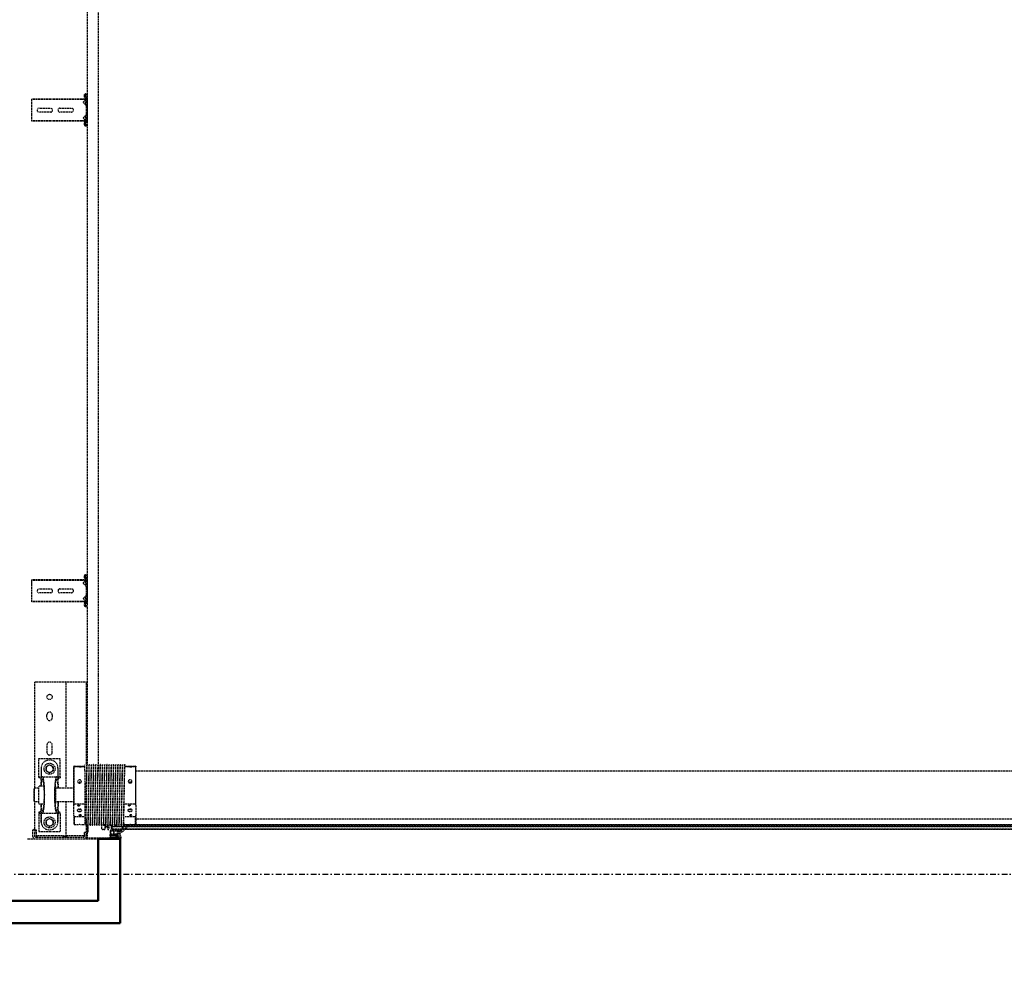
# Model space of a CAD drawing. Header units: centimetres. Extents: x 42630 to 130002, y 15 to 29179.
# Tile 47 of 138: x 50600 to 50822, y 4498 to 4713. Entities that reach past the tile are written whole.
import ezdxf

# ---------------------------------------------------------------- set-up
doc = ezdxf.new("R2010")
doc.units = ezdxf.units.CM
doc.header["$LTSCALE"] = 0.01
doc.linetypes.add('DASHDOT2', pattern=[12.7, 6.35, -3.175, 0, -3.175])
doc.linetypes.add('DASHED2', pattern=[9.525, 6.35, -3.175])
doc.layers.get('0').update_dxf_attribs({"color": 253})
for name, color, linetype in [('A-Grid', 253, 'DASHDOT2'), ('CKDRZWI_', 253, 'Continuous'), ('OPIS_K_WYK', 253, 'Continuous')]:
    doc.layers.add(name, color=color, linetype=linetype)
doc.layers.add('CKSCIANY_PRZEKR', color=253, linetype='Continuous', lineweight=50)
doc.styles.get("Standard").update_dxf_attribs({"font": 'ic-simplex.shx', "width": 0.8})
doc.dimstyles.new('CADKON cm', dxfattribs={"dimscale": 10, "dimtxt": 2.5, "dimasz": 2.5, "dimexe": 1.8, "dimexo": 5, "dimgap": 0.6, "dimtad": 1, "dimrnd": 0.1, "dimtxsty": 'Standard', "dimblk1": 'OBLIQUE', "dimblk2": 'OBLIQUE', "dimsah": 1, "dimcen": 2.5, "dimadec": 1, "dimazin": 2, "dimtfac": 1, "dimtix": 1, "dimtmove": 2, "dimatfit": 3, "dimldrblk": 'OPEN30', "dimfxl": 5, "dimfxlon": 1, "dimtfill": 1, "dimtolj": 1, "dimarcsym": 0})

# ---------------------------------------------------------------- blocks, each defined once
blk = doc.blocks.new('A$7E8814A102C37C')
at = {"layer": 'A-Grid', "ltscale": 20}
blk.add_line((-237.5, -1667), (3157.5, -1667), dxfattribs=at)
blk = doc.blocks.new('A$7E8814B27261F1')
at = {"color": 7, "linetype": 'DASHED2', "ltscale": 10}
for p, q in [((200, 4585), (200, 4567)), ((735.3, 4575), (734.2, 4575)), ((734.2, 4463.5), (734.2, 4575)), ((735.3, 4463.5), (735.3, 4575)), ((740.4, 4575), (735.3, 4575)), ((742.2, 4575), (740.4, 4575)), ((747.8, 4575), (742.2, 4575)), ((749.7, 4575), (747.8, 4575)), ((768.6, 4575), (749.7, 4575)), ((770.5, 4575), (768.6, 4575)), ((776.1, 4575), (770.5, 4575)), ((777.8, 4575), (776.1, 4575)), ((782.9, 4575), (777.8, 4575)), ((784.1, 4575), (782.9, 4575)), ((782.9, 4463.5), (782.9, 4575)), ((784.1, 4463.5), (784.1, 4575)), ((1819.4, 4575), (1818.3, 4575)), ((1818.3, 4463.5), (1818.3, 4575)), ((1819.4, 4463.5), (1819.4, 4575)), ((1824.5, 4575), (1819.4, 4575)), ((1826.2, 4575), (1824.5, 4575)), ((1831.8, 4575), (1826.2, 4575)), ((1833.7, 4575), (1831.8, 4575)), ((1852.7, 4575), (1833.7, 4575)), ((1854.6, 4575), (1852.7, 4575)), ((1860.2, 4575), (1854.6, 4575)), ((1861.9, 4575), (1860.2, 4575)), ((1867, 4575), (1861.9, 4575)), ((1868.2, 4575), (1867, 4575)), ((1867, 4463.5), (1867, 4575)), ((1868.2, 4463.5), (1868.2, 4575)), ((200, 4567), (200, 4457)), ((204, 4567), (204, 4457)), ((204, 4567), (205, 4566.5)), ((204, 4563), (207, 4563)), ((207, 4563), (204, 4563)), ((205, 4572), (215, 4572)), ((205, 4568), (215, 4568)), ((220, 4564.6), (205, 4564.6)), ((207, 4564.6), (207, 4563)), ((207, 4503), (207, 4563)), ((215, 4572), (220, 4572)), ((220, 4568), (215, 4568)), ((216.5, 4558.5), (216.5, 4510.5)), ((257.9, 4558.5), (216.5, 4558.5)), ((220, 4572), (220, 4568)), ((223, 4568), (220, 4571)), ((220, 4568), (220, 4564.6)), ((220, 4568), (223, 4568)), ((221.7, 4568), (284, 4568)), ((237.5, 4553.5), (257.9, 4553.5)), ((257.9, 4553.5), (238.5, 4553.5)), ((257.9, 4558.5), (257.9, 4553.5)), ((260.5, 4558.5), (257.9, 4558.5)), ((257.9, 4553.5), (257.9, 4550.4)), ((260.5, 4553.5), (257.9, 4553.5)), ((257.9, 4550.4), (257.9, 4518.6)), ((260.5, 4553.5), (260.5, 4558.5)), ((260.5, 4553.6), (268, 4553.6)), ((279, 4558.5), (319, 4558.5)), ((279, 4558.5), (279, 4546.8)), ((285.5, 4570), (284, 4568.5)), ((284, 4568.5), (314, 4568.5)), ((284, 4568.5), (284, 4558.5)), ((312.5, 4570), (285.5, 4570)), ((314, 4568.5), (312.5, 4570)), ((314, 4558.5), (314, 4568.5)), ((314, 4568), (554, 4568)), ((319, 4546.8), (319, 4558.5)), ((330, 4553.6), (337.5, 4553.6)), ((337.5, 4553.5), (337.5, 4558.5)), ((337.5, 4558.5), (340.1, 4558.5)), ((340.1, 4553.5), (337.5, 4553.5)), ((340.1, 4558.5), (381.5, 4558.5)), ((340.1, 4558.5), (340.1, 4553.5)), ((340.1, 4550.4), (340.1, 4553.5)), ((360.5, 4553.5), (340.1, 4553.5)), ((359.5, 4553.5), (340.1, 4553.5)), ((340.1, 4550.4), (340.1, 4518.6)), ((381.5, 4558.5), (381.5, 4510.5)), ((554, 4568), (554, 4563)), ((554, 4563), (554, 4503)), ((754.6, 4532), (754.6, 4558)), ((763.6, 4558), (763.6, 4532)), ((1838.7, 4532), (1838.7, 4558)), ((1847.7, 4558), (1847.7, 4532)), ((220.5, 4535.5), (220.5, 4533.5)), ((227.8, 4534.5), (230.1, 4538.5)), ((230.1, 4530.5), (227.8, 4534.5)), ((230.1, 4538.5), (232.4, 4542.5)), ((232.4, 4526.5), (230.1, 4530.5)), ((232.4, 4542.5), (237, 4542.5)), ((237, 4542.5), (241.6, 4542.5)), ((241.6, 4542.5), (243.9, 4538.5)), ((243.9, 4530.5), (241.6, 4526.5)), ((243.9, 4538.5), (246.2, 4534.5)), ((246.2, 4534.5), (243.9, 4530.5)), ((348.8, 4534.5), (351.1, 4538.5)), ((351.1, 4530.5), (348.8, 4534.5)), ((351.1, 4538.5), (353.4, 4542.5)), ((353.4, 4526.5), (351.1, 4530.5)), ((353.4, 4542.5), (358, 4542.5)), ((358, 4542.5), (362.6, 4542.5)), ((362.6, 4542.5), (364.9, 4538.5)), ((364.9, 4530.5), (362.6, 4526.5)), ((364.9, 4538.5), (367.2, 4534.5)), ((367.2, 4534.5), (364.9, 4530.5)), ((377.5, 4535.5), (377.5, 4533.5)), ((412, 4540.5), (395, 4540.5)), ((395, 4528.5), (412, 4528.5)), ((473, 4540.5), (480, 4540.5)), ((480, 4528.5), (473, 4528.5)), ((257.9, 4510.5), (216.5, 4510.5)), ((237, 4526.5), (232.4, 4526.5)), ((241.6, 4526.5), (237, 4526.5)), ((237.5, 4515.5), (257.9, 4515.5)), ((257.9, 4515.5), (238.5, 4515.5)), ((257.9, 4515.5), (257.9, 4518.6)), ((257.9, 4515.5), (257.9, 4510.5)), ((260.5, 4515.5), (257.9, 4515.5)), ((257.9, 4510.5), (260.5, 4510.5)), ((260.5, 4515.5), (260.5, 4510.5)), ((260.5, 4515.4), (268, 4515.4)), ((279, 4522.2), (279, 4520.4)), ((279, 4520.4), (319, 4520.4)), ((284, 4520.4), (284, 4480)), ((314, 4480), (314, 4520.4)), ((319, 4520.4), (319, 4522.2)), ((330, 4515.4), (337.5, 4515.4)), ((337.5, 4515.5), (337.5, 4510.5)), ((340.1, 4515.5), (337.5, 4515.5)), ((340.1, 4510.5), (337.5, 4510.5)), ((340.1, 4518.6), (340.1, 4515.5)), ((340.1, 4515.5), (340.1, 4510.5)), ((359.5, 4515.5), (340.1, 4515.5)), ((360.5, 4515.5), (340.1, 4515.5)), ((340.1, 4510.5), (381.5, 4510.5)), ((358, 4526.5), (353.4, 4526.5)), ((362.6, 4526.5), (358, 4526.5)), ((754.6, 4485), (754.6, 4511)), ((763.6, 4511), (763.6, 4485)), ((1838.7, 4485), (1838.7, 4511)), ((1847.7, 4511), (1847.7, 4485)), ((204, 4503), (207, 4503)), ((207, 4503), (204, 4503)), ((204, 4495), (207, 4498)), ((207, 4498), (204, 4495)), ((206, 4497), (207, 4497)), ((207, 4503), (207, 4498)), ((284, 4498), (207, 4498)), ((207, 4457), (207, 4497)), ((554, 4498), (314, 4498)), ((554, 4503), (554, 4498)), ((554, 4497), (554, 4498)), ((554, 4497), (554, 4457)), ((233.5, 4480), (232.7, 4479.2)), ((250, 4479.2), (232.7, 4479.2)), ((232.7, 4479.2), (232.7, 4469.8)), ((232.7, 4464.1), (232.7, 4455)), ((252.7, 4480), (233.5, 4480)), ((250, 4455), (250, 4479.2)), ((252.7, 4480), (276.2, 4480)), ((276.2, 4480), (362.3, 4480)), ((278.9, 4479.2), (278.9, 4455)), ((278.9, 4479.2), (362.1, 4479.2)), ((362.1, 4455), (362.1, 4479.2)), ((362.3, 4480), (363.6, 4480)), ((363.7, 4479.2), (363.7, 4455)), ((734.2, 4453.4), (734.2, 4463.5)), ((735.3, 4452.5), (735.3, 4463.5)), ((782.9, 4452.5), (782.9, 4463.5)), ((784.1, 4453.4), (784.1, 4463.5)), ((1818.3, 4453.4), (1818.3, 4463.5)), ((1819.4, 4452.5), (1819.4, 4463.5)), ((1867, 4452.5), (1867, 4463.5)), ((1868.2, 4453.4), (1868.2, 4463.5)), ((200, 4457), (200, 4449)), ((200, 4449), (200, 4400.3)), ((202, 4449), (202, 4400.3)), ((203, 4452), (203, 4452.4)), ((204, 4452), (203, 4452)), ((232.1, 4450), (203, 4450)), ((207, 4457), (204, 4457)), ((204, 4452), (204, 4452.1)), ((210, 4456), (205, 4456)), ((210, 4452), (205, 4452)), ((210, 4456), (215, 4456)), ((215, 4452), (210, 4452)), ((215, 4456), (215, 4452)), ((245, 4452), (215, 4452)), ((215.3, 4450), (215.3, 4448.5)), ((215.7, 4448.5), (215.3, 4448.5)), ((215.3, 4448.5), (215.8, 4448)), ((215.7, 4450), (215.7, 4448.5)), ((232.7, 4448.5), (215.7, 4448.5)), ((215.7, 4448.5), (216.2, 4448)), ((215.8, 4448), (216.2, 4448)), ((216.2, 4448), (232.2, 4448)), ((231, 4452.7), (231, 4452.3)), ((231, 4447.7), (231, 4447.3)), ((231, 4442.7), (231, 4442.3)), ((353.9, 4455), (232.5, 4455)), ((353.9, 4455), (367, 4455)), ((554, 4452), (365.8, 4452)), ((367, 4454.8), (367, 4455)), ((367, 4449.8), (367, 4450.2)), ((636.7, 4450), (367, 4450)), ((367, 4444.8), (367, 4445.2)), ((367, 4439.8), (367, 4440.2)), ((554, 4457), (554, 4452)), ((711.3, 4450), (636.7, 4450)), ((4186.6, 4450), (711.3, 4450)), ((724.2, 4453.9), (723.7, 4450.5)), ((725.7, 4450.3), (723.7, 4450.5)), ((726.1, 4453.6), (725.7, 4450.3)), ((726.4, 4450.3), (725.7, 4450.3)), ((726.9, 4453.6), (726.4, 4450.3)), ((729.3, 4456.5), (727.1, 4456.5)), ((729.3, 4454.5), (727.1, 4454.5)), ((730, 4456.5), (729.3, 4456.5)), ((730.4, 4452.6), (730.3, 4453.6)), ((732.4, 4452.9), (732.3, 4453.9)), ((733.1, 4452.9), (733, 4453.9)), ((749.7, 4452), (733.4, 4452)), ((785.7, 4450), (733.4, 4450)), ((735.3, 4452.5), (734.2, 4453.4)), ((740.4, 4458.3), (735.3, 4452.5)), ((745.9, 4454), (737.9, 4454)), ((737.9, 4454), (737.9, 4452)), ((747.8, 4452.8), (742.2, 4458.4)), ((746.3, 4454), (745.9, 4454)), ((745.9, 4452), (745.9, 4454)), ((746.3, 4452), (746.3, 4454)), ((752, 4452), (749.7, 4452)), ((766.3, 4452), (752, 4452)), ((768.6, 4452), (766.3, 4452)), ((785.7, 4452), (768.6, 4452)), ((776.1, 4458.4), (770.5, 4452.8)), ((781.4, 4454), (773.4, 4454)), ((773.4, 4454), (773.4, 4452)), ((782.9, 4452.5), (777.8, 4458.3)), ((781.6, 4454), (781.4, 4454)), ((781.4, 4452), (781.4, 4454)), ((781.8, 4452), (781.8, 4453.8)), ((784.1, 4453.4), (782.9, 4452.5)), ((786.4, 4450), (785.7, 4450)), ((786.8, 4453.9), (786.6, 4452.9)), ((788.7, 4453.6), (788.6, 4452.6)), ((789.5, 4453.6), (789.3, 4452.6)), ((791.9, 4456.5), (789.7, 4456.5)), ((791.9, 4454.5), (789.7, 4454.5)), ((792.6, 4456.5), (791.9, 4456.5)), ((793.3, 4450.3), (792.9, 4453.6)), ((793.3, 4450.3), (795.3, 4450.5)), ((794.1, 4450.3), (793.3, 4450.3)), ((794.1, 4450.3), (796, 4450.5)), ((795.3, 4450.5), (794.9, 4453.9)), ((796, 4450.5), (795.3, 4450.5)), ((796, 4450.5), (795.6, 4453.9)), ((1808.2, 4453.9), (1807.8, 4450.5)), ((1809.8, 4450.3), (1807.8, 4450.5)), ((1810.2, 4453.6), (1809.8, 4450.3)), ((1810.5, 4450.3), (1809.8, 4450.3)), ((1810.9, 4453.6), (1810.5, 4450.3)), ((1813.4, 4456.5), (1811.2, 4456.5)), ((1813.4, 4454.5), (1811.2, 4454.5)), ((1814.1, 4456.5), (1813.4, 4456.5)), ((1814.5, 4452.6), (1814.4, 4453.6)), ((1816.5, 4452.9), (1816.4, 4453.9)), ((1817.2, 4452.9), (1817.1, 4453.9)), ((1833.7, 4452), (1817.5, 4452)), ((1869.7, 4450), (1817.5, 4450)), ((1819.4, 4452.5), (1818.3, 4453.4)), ((1824.5, 4458.3), (1819.4, 4452.5)), ((1829.9, 4454), (1821.9, 4454)), ((1821.9, 4454), (1821.9, 4452)), ((1831.8, 4452.8), (1826.2, 4458.4)), ((1830.4, 4454), (1829.9, 4454)), ((1829.9, 4452), (1829.9, 4454)), ((1830.4, 4452), (1830.4, 4454)), ((1836.1, 4452), (1833.7, 4452)), ((1850.4, 4452), (1836.1, 4452)), ((1852.7, 4452), (1850.4, 4452)), ((1869.7, 4452), (1852.7, 4452)), ((1860.2, 4458.4), (1854.6, 4452.8)), ((1865.4, 4454), (1857.4, 4454)), ((1857.4, 4454), (1857.4, 4452)), ((1867, 4452.5), (1861.9, 4458.3)), ((1865.7, 4454), (1865.4, 4454)), ((1865.4, 4452), (1865.4, 4454)), ((1865.9, 4452), (1865.9, 4453.8)), ((1868.2, 4453.4), (1867, 4452.5)), ((1870.4, 4450), (1869.7, 4450)), ((1870.8, 4453.9), (1870.7, 4452.9)), ((1872.8, 4453.6), (1872.7, 4452.6)), ((1873.5, 4453.6), (1873.4, 4452.6)), ((1876, 4456.5), (1873.8, 4456.5)), ((1876, 4454.5), (1873.8, 4454.5)), ((1876.7, 4456.5), (1876, 4456.5)), ((1877.4, 4450.3), (1877, 4453.6)), ((1877.4, 4450.3), (1879.4, 4450.5)), ((1878.1, 4450.3), (1877.4, 4450.3)), ((1878.1, 4450.3), (1880.1, 4450.5)), ((1879.4, 4450.5), (1879, 4453.9)), ((1880.1, 4450.5), (1879.4, 4450.5)), ((1880.1, 4450.5), (1879.7, 4453.9)), ((222.2, 4417), (222.4, 4417)), ((222.4, 4417), (231.3, 4417)), ((231, 4437.7), (231, 4437.3)), ((231, 4432.7), (231, 4432.3)), ((231, 4427.7), (231, 4427.3)), ((231, 4422.7), (231, 4422.3)), ((231, 4417.7), (231, 4417.3)), ((353, 4424.5), (636.7, 4424.5)), ((367, 4434.8), (367, 4435.2)), ((367, 4429.8), (367, 4430.2)), ((367, 4424.8), (367, 4425.2)), ((367, 4419.8), (367, 4420.2)), ((636.7, 4424.5), (711.3, 4424.5)), ((711.3, 4424.5), (4186.6, 4424.5)), ((208.6, 4395.3), (206.6, 4395.3)), ((208.6, 4385.3), (208.6, 4395.3)), ((208.7, 4396.1), (208.7, 4383.3)), ((217.5, 4397.8), (210.2, 4397.8)), ((210.2, 4391.1), (210.2, 4395.3)), ((211.2, 4396.3), (217, 4396.3)), ((218, 4395.3), (218, 4391.1)), ((219.5, 4377.4), (219.5, 4395.8)), ((221, 4412), (221, 4410.8)), ((221, 4402.2), (221, 4402)), ((226, 4408.9), (221.8, 4409.8)), ((221.8, 4403.2), (226, 4404.1)), ((221.8, 4403.2), (229.8, 4403.2)), ((230, 4401), (222, 4401)), ((222.4, 4410), (222.1, 4410)), ((229.3, 4410), (222.4, 4410)), ((232.1, 4408.9), (226, 4408.9)), ((232.1, 4404.1), (226, 4404.1)), ((232.3, 4409.1), (229.3, 4410)), ((229.8, 4403.2), (232.2, 4403.9)), ((230.2, 4411), (233.5, 4409.9)), ((231.1, 4402.3), (230.7, 4402.2)), ((231, 4412.7), (231, 4412.3)), ((231, 4407.7), (231, 4407.3)), ((231, 4402.7), (231, 4402.3)), ((231, 4397.7), (231, 4397.3)), ((367, 4414.8), (367, 4415.2)), ((367, 4409.8), (367, 4410.2)), ((367, 4404.8), (367, 4405.2)), ((367, 4399.8), (367, 4400.2)), ((367, 4394.8), (367, 4395.2)), ((208.5, 4380.5), (202.8, 4377.5)), ((203, 4373.3), (216.2, 4376.1)), ((203.2, 4374.8), (217, 4377.8)), ((207.8, 4381.8), (203.4, 4379.5)), ((217, 4380.8), (209.7, 4380.8)), ((210.2, 4383.3), (210.2, 4387.6)), ((217, 4390.1), (211.2, 4390.1)), ((211.2, 4388.6), (217, 4388.6)), ((217, 4382.3), (211.2, 4382.3)), ((216.7, 4375.5), (215.3, 4371.9)), ((217, 4371.4), (217.9, 4373.2)), ((218, 4387.6), (218, 4383.3)), ((218, 4379), (218, 4379.8)), ((218.1, 4373.3), (222.2, 4371.5)), ((218.7, 4374.9), (219.2, 4376.1)), ((222.6, 4372.4), (218.7, 4374.6)), ((221.1, 4374.5), (221.1, 4392.7)), ((221.1, 4374.5), (221.1, 4392.7)), ((221.1, 4374.5), (221.1, 4392.7)), ((221.1, 4374.5), (221.1, 4374.5)), ((221.1, 4374.5), (221.1, 4374.5)), ((221.2, 4374.5), (221.1, 4374.5)), ((221.2, 4374.5), (221.2, 4392.7)), ((221.2, 4374.5), (221.2, 4392.7)), ((221.2, 4374.5), (221.2, 4374.5)), ((222.2, 4374.5), (221.2, 4374.5)), ((222.1, 4372.7), (222.1, 4374.5)), ((222.1, 4374.5), (222.1, 4372.7)), ((222.1, 4372.7), (222.1, 4374.5)), ((222.2, 4374.5), (222.2, 4392.7)), ((222.2, 4372.6), (222.2, 4374.5)), ((222.2, 4372.6), (222.2, 4374.5)), ((223, 4394.5), (226.2, 4394.5)), ((223, 4393.5), (226.2, 4393.5)), ((226.2, 4394.5), (227.2, 4394.5)), ((227.2, 4393.5), (226.2, 4393.5)), ((227.2, 4393.5), (227.2, 4394.5)), ((227.2, 4394.5), (227.6, 4394.5)), ((227.2, 4393.5), (227.2, 4393.5)), ((227.2, 4360.3), (227.2, 4393.5)), ((227.6, 4393.5), (227.2, 4393.5)), ((227.6, 4394.5), (230.3, 4394.5)), ((227.6, 4393.5), (228.5, 4393.5)), ((228.8, 4393.5), (228.5, 4393.5)), ((228.5, 4393.5), (228.5, 4359)), ((231.8, 4393.5), (228.8, 4393.5)), ((230.3, 4393.5), (230.3, 4394.5)), ((230.3, 4394.5), (231.9, 4394.5)), ((231, 4392.7), (231, 4392.3)), ((231, 4387.7), (231, 4387.3)), ((231, 4382.7), (231, 4382.3)), ((231, 4377.7), (231, 4377.3)), ((231, 4372.7), (231, 4372.3)), ((231.5, 4393.5), (232, 4393.5)), ((231.8, 4393.5), (231.8, 4393.3)), ((231.8, 4389.1), (231.8, 4383.3)), ((231.8, 4379.1), (231.8, 4378.3)), ((231.8, 4374.1), (231.8, 4373.3)), ((367, 4389.8), (367, 4390.2)), ((367, 4384.8), (367, 4385.2)), ((367, 4379.8), (367, 4380.2)), ((367, 4374.8), (367, 4375.2)), ((215.8, 4369.7), (230.9, 4355.2)), ((231.5, 4356), (217.2, 4370.3)), ((222.1, 4365.4), (222.1, 4371.5)), ((222.1, 4371.5), (222.1, 4365.4)), ((222.1, 4365.4), (222.1, 4371.5)), ((222.1, 386.3), (222.1, 4363.7)), ((222.1, 4363.7), (222.1, 386.3)), ((222.1, 386.3), (222.1, 4363.7)), ((222.2, 4365.3), (222.2, 4371.5)), ((222.2, 4365.3), (222.2, 4371.5)), ((222.2, 386.4), (222.2, 4363.6)), ((222.2, 386.4), (222.2, 4363.6)), ((224.1, 4370), (225.4, 4368.3)), ((225.9, 4368.7), (224.5, 4370.7)), ((227.2, 391.2), (227.2, 4358.8)), ((228.5, 4357.6), (228.5, 392.4)), ((231, 4367.7), (231, 4367.3)), ((231.8, 4369.1), (231.8, 4368.3)), ((231.8, 4366.8), (231.8, 374.1)), ((232.4, 4365.8), (232.4, 385)), ((232.7, 4365), (232.7, 4355.8)), ((250, 4340.7), (250, 4365)), ((278.9, 4365), (278.9, 4340.7)), ((354.8, 4365), (367, 4365)), ((362.1, 4340.7), (362.1, 4365)), ((363.7, 4365), (363.7, 4340.7)), ((367, 4369.8), (367, 4370.2)), ((367, 4365), (367, 4365.2)), ((232.7, 4350.1), (232.7, 4340.7)), ((232.7, 4340.7), (250, 4340.7)), ((232.7, 4340.7), (233.5, 4340)), ((252.7, 4340), (233.5, 4340)), ((245, 4340), (245, 410)), ((276.2, 4340), (252.7, 4340)), ((276.2, 4340), (362.3, 4340)), ((362.1, 4340.7), (278.9, 4340.7)), ((353, 410), (353, 4340)), ((363.6, 4340), (362.3, 4340))]:
    blk.add_line(p, q, dxfattribs=at)
at = {"color": 7, "linetype": 'Continuous', "ltscale": 10}
for p, q in [((200, 4400.3), (200, 4388.6)), ((200.9, 4398.2), (201.7, 4397.4)), ((202, 4396.7), (202, 4385.3)), ((202.3, 4399.6), (203.1, 4398.8)), ((204, 4396.7), (204, 4385.3)), ((206.6, 4385.3), (206.6, 4395.3)), ((200.5, 4389.3), (199.7, 4388.1)), ((199.7, 4387.5), (200.5, 4388.3)), ((199.7, 4388.1), (199.7, 4387.5)), ((200.5, 4385.3), (199.7, 4384.1)), ((199.7, 4383.5), (200.5, 4384.3)), ((199.7, 4384.1), (199.7, 4383.5)), ((200.5, 4381.3), (199.7, 4380.1)), ((199.7, 4379.5), (200.5, 4380.3)), ((199.7, 4380.1), (199.7, 4379.5)), ((200, 4387.8), (200, 4384.6)), ((200, 4383.8), (200, 4380.6)), ((200, 4379.8), (200, 4375)), ((200.2, 4392.2), (200.1, 4391.6)), ((200.1, 4391.6), (201, 4392.2)), ((201.2, 4393.2), (200.2, 4392.2)), ((201, 4392.2), (200.5, 4389.3)), ((200.5, 4388.3), (200.5, 4385.3)), ((200.5, 4384.3), (200.5, 4381.3)), ((200.5, 4380.3), (200.5, 4375.3)), ((201.5, 4394.7), (201.2, 4393.2)), ((202, 4380.3), (202, 4385.3)), ((202, 4376.1), (202, 4375.8))]:
    blk.add_line(p, q, dxfattribs=at)
at = {"color": 7, "linetype": 'DASHED2', "ltscale": 10}
for centre, radius in [((237, 4534.5), 12.5), ((358, 4534.5), 12.5), ((520, 4534.5), 6)]:
    blk.add_circle(centre, radius, dxfattribs=at)
for centre, radius, start, end in [((205, 4567), 5, 90, 180), ((205, 4567), 1, 90, 180), ((238.5, 4535.5), 18, 93.1972, 180), ((238.5, 4535.5), 18, 90, 93.1972), ((359.5, 4535.5), 18, 86.8028, 90), ((359.5, 4535.5), 18, 0, 86.8028), ((759.1, 4558), 4.5, 0, 180), ((1843.2, 4558), 4.5, 0, 180), ((238.5, 4533.5), 18, 180, 266.8028), ((237, 4534.5), 8, 150, 210), ((237, 4534.5), 8, 90, 150), ((237, 4534.5), 8, 210, 270), ((237, 4534.5), 8, 30, 90), ((237, 4534.5), 8, 270, 330), ((237, 4534.5), 8, 330, 30), ((358, 4534.5), 8, 150, 210), ((358, 4534.5), 8, 90, 150), ((358, 4534.5), 8, 210, 270), ((358, 4534.5), 8, 30, 90), ((358, 4534.5), 8, 270, 330), ((359.5, 4533.5), 18, 273.1972, 0), ((358, 4534.5), 8, 330, 30), ((395, 4534.5), 6, 90, 270), ((412, 4534.5), 6, 270, 90), ((473, 4534.5), 6, 90, 270), ((480, 4534.5), 6, 270, 90), ((759.1, 4532), 4.5, 180, 0), ((1843.2, 4532), 4.5, 180, 0), ((238.5, 4533.5), 18, 266.8028, 270), ((359.5, 4533.5), 18, 270, 273.1972), ((759.1, 4511), 4.5, 0, 180), ((1843.2, 4511), 4.5, 0, 180), ((759.1, 4485), 4.5, 180, 0), ((1843.2, 4485), 4.5, 180, 0), ((266.3, 4426.3), 55.3, 104.2053, 107.0848), ((262.6, 4426.3), 55.3, 72.9152, 75.7947), ((382.5, 4475.6), 20.7, 167.7246, 169.8445), ((343.4, 4475.6), 20.7, 10.1555, 12.2754), ((205, 4457), 5, 180, 270), ((203, 4449), 3, 90, 180), ((203, 4449), 1, 90, 180), ((205, 4457), 1, 180, 270), ((230, 4449.9), 2.39, 270.2737, 342.8551), ((230, 4444.9), 2.39, 270.2737, 342.8551), ((230, 4439.9), 2.39, 270.2737, 342.8551), ((1137, 50069.1), 45625.4, 268.86217, 269.03289), ((1007.4, 42977), 38532.5, 268.8455, 269.04765), ((1137, 50064.1), 45625.4, 268.86217, 269.03289), ((1007.4, 42972), 38532.5, 268.8455, 269.04765), ((1137, 50059.1), 45625.4, 268.86217, 269.03289), ((1007.4, 42967), 38532.5, 268.8455, 269.04765), ((391, 6390.4), 1935.7, 268.9006, 269.2866), ((-408.8, 42981.4), 38534.5, 271.15341, 271.15352), ((-408.8, 42976.4), 38534.5, 271.15341, 271.15352), ((-408.8, 42971.4), 38534.5, 271.15341, 271.15352), ((-408.8, 42966.4), 38534.5, 271.15341, 271.15352), ((741.3, 4457.5), 1.2, 45, 139), ((749.7, 4454.7), 2.7, 225, 270), ((768.6, 4454.7), 2.7, 270, 315), ((776.9, 4457.5), 1.2, 41, 135), ((1825.4, 4457.5), 1.2, 45, 139), ((1833.7, 4454.7), 2.7, 225, 270), ((1852.7, 4454.7), 2.7, 270, 315), ((1861, 4457.5), 1.2, 41, 135), ((230, 4434.9), 2.39, 270.2737, 342.8551), ((230, 4429.9), 2.39, 270.2737, 342.8551), ((230, 4424.9), 2.39, 270.2737, 342.8551), ((230, 4419.9), 2.39, 270.2737, 342.8551), ((1137, 50054.1), 45625.4, 268.86217, 269.03289), ((1007.4, 42962), 38532.5, 268.8455, 269.04765), ((1137, 50049.1), 45625.4, 268.86217, 269.03289), ((1007.4, 42957), 38532.5, 268.8455, 269.04765), ((1137, 50044.1), 45625.4, 268.86217, 269.03289), ((1007.4, 42952), 38532.5, 268.8455, 269.04765), ((1137, 50039.1), 45625.4, 268.86217, 269.03289), ((1007.4, 42947), 38532.5, 268.8455, 269.04765), ((1137, 50034.1), 45625.4, 268.86217, 269.03289), ((1007.4, 42942), 38532.5, 268.8455, 269.04765), ((-408.8, 42961.4), 38534.5, 271.15341, 271.15352), ((-408.8, 42956.4), 38534.5, 271.15341, 271.15352), ((-408.8, 42951.4), 38534.5, 271.15341, 271.15352), ((-408.8, 42946.4), 38534.5, 271.15341, 271.15352), ((207.6, 4396.1), 2.6, 51.3053, 156.0835), ((207.6, 4396.1), 1.1, 0, 156.0835), ((210.2, 4399.3), 1.5, 231.3053, 270), ((211.2, 4395.3), 1, 90, 180), ((217, 4395.3), 1, 0, 90), ((217.5, 4395.8), 2, 0, 90), ((222, 4410.8), 1, 180, 258.1351), ((222, 4402.2), 1, 101.8649, 180), ((222, 4402), 1, 180, 270), ((222.1, 4411), 1, 180.0163, 258.4234), ((222.1, 4411), 1.02, 258.5649, 270.1313), ((230, 4414.9), 2.39, 270.2737, 342.8551), ((230, 4409.9), 2.39, 270.2737, 342.8551), ((230, 4404.9), 2.39, 270.2737, 342.8551), ((230, 4399.9), 2.39, 270.2737, 342.8551), ((1137, 50029.1), 45625.4, 268.86217, 269.03289), ((1007.4, 42937), 38532.5, 268.8455, 269.04765), ((1137, 50024.1), 45625.4, 268.86217, 269.03289), ((1007.4, 42932), 38532.5, 268.8455, 269.04765), ((1137, 50019.1), 45625.4, 268.86217, 269.03289), ((1007.4, 42927), 38532.5, 268.8455, 269.04765), ((1137, 50014.1), 45625.4, 268.86217, 269.03289), ((1007.4, 42922), 38532.5, 268.8455, 269.04765), ((-408.8, 42941.4), 38534.5, 271.15341, 271.15352), ((-408.8, 42936.4), 38534.5, 271.15341, 271.15352), ((-408.8, 42931.5), 38534.5, 271.15341, 271.15352), ((-408.8, 42926.5), 38534.5, 271.15341, 271.15352), ((-408.8, 42921.5), 38534.5, 271.15341, 271.15352), ((205.3, 4385.3), 3.3, 180, 0), ((207, 4383.3), 1.66, 297.9392, 0), ((209.7, 4378.3), 2.52, 90, 117.9392), ((211.2, 4391.1), 1, 180, 270), ((211.2, 4387.6), 1, 90, 180), ((211.2, 4383.3), 1, 180, 270), ((216.3, 4375.7), 0.441, 339.5499, 102.1704), ((217, 4391.1), 1, 270, 0), ((217, 4387.6), 1, 0, 90), ((217, 4383.3), 1, 270, 0), ((217, 4379.8), 1, 0, 90), ((216.7, 4379), 1.27, 282.1797, 0), ((218, 4373.1), 0.2, 66, 155), ((218.8, 4374.8), 0.2, 155, 240), ((216.5, 4377.4), 3, 335, 0), ((222.9, 4392.7), 1.8, 90, 180), ((222.9, 4392.7), 1.8, 90, 180), ((222.9, 4392.7), 1.8, 90, 180), ((223, 4392.7), 1.8, 90, 180), ((223, 4392.7), 1.8, 90, 180), ((223, 4392.7), 0.8, 90, 180), ((230, 4394.9), 2.39, 270.2737, 342.8551), ((230, 4389.9), 2.39, 270.2737, 342.8551), ((230, 4384.9), 2.39, 270.2737, 342.8551), ((230, 4379.9), 2.39, 270.2737, 342.8551), ((230, 4374.9), 2.39, 270.2737, 342.8551), ((1137, 50009.1), 45625.4, 268.86217, 269.03289), ((1007.4, 42917), 38532.5, 268.8455, 269.04765), ((1137, 50004.1), 45625.4, 268.86217, 269.03289), ((1007.4, 42912), 38532.5, 268.8455, 269.04765), ((1137, 49999.1), 45625.4, 268.86217, 269.03289), ((1007.4, 42907), 38532.5, 268.8455, 269.04765), ((1137, 49994.1), 45625.4, 268.86217, 269.03289), ((1007.4, 42902), 38532.5, 268.8455, 269.04765), ((1137, 49989.1), 45625.4, 268.86217, 269.03289), ((-408.8, 42916.5), 38534.5, 271.15341, 271.15352), ((-408.8, 42911.5), 38534.5, 271.15341, 271.15352), ((-408.8, 42906.5), 38534.5, 271.15341, 271.15352), ((-408.8, 42901.5), 38534.5, 271.15341, 271.15352), ((217.2, 4371.2), 2, 159.5499, 226.1452), ((217.9, 4371), 1, 155, 225), ((220.1, 4366.9), 5, 38.3186, 66), ((219.6, 4367.2), 6, 35, 60), ((225.6, 4368.5), 0.301, 218.3186, 31.6814), ((230, 4369.9), 2.39, 270.2737, 342.8551), ((231.1, 4355.7), 0.5, 240.5251, 45), ((1007.4, 42897), 38532.5, 268.8455, 269.04765), ((1137, 49984.1), 45625.4, 268.86217, 269.03289), ((1010.7, 42859.1), 38499.7, 268.83952, 269.02372), ((-408.8, 42896.5), 38534.5, 271.15341, 271.15352), ((266.3, 4393.7), 55.3, 252.9152, 255.7947), ((262.6, 4393.7), 55.3, 284.2053, 287.0848), ((382.5, 4344.4), 20.7, 190.1555, 192.2754), ((343.4, 4344.4), 20.7, 347.7246, 349.8445)]:
    blk.add_arc(centre, radius, start, end, dxfattribs=at)
at = {"color": 7, "linetype": 'Continuous', "ltscale": 10}
for centre, radius, start, end in [((203, 4400.3), 3, 180, 225), ((202.2, 4394.6), 0.749, 104.88, 170), ((201, 4396.7), 1, 0, 45), ((203, 4400.3), 1, 180, 225), ((201, 4396.7), 3, 0, 45), ((205.9, 4396.8), 0.75, 156.0835, 336.0835), ((202.6, 4375.3), 2.08, 180, 282.1704), ((202.9, 4380.3), 0.921, 180, 297.9392), ((203.5, 4376.1), 1.53, 117.9392, 180), ((203, 4375.8), 1.01, 180, 282.1797), ((205.3, 4385.3), 1.3, 180, 0)]:
    blk.add_arc(centre, radius, start, end, dxfattribs=at)
at = {"color": 7, "linetype": 'DASHED2', "ltscale": 10}
for centre, major_axis, ratio, start_param, end_param in [((299, 4550.4), (-41.1, 0), 0.118535, 0, 3.141593), ((299, 4550.4), (-36.1, 0), 0.118535, 5.29957, 6.283185), ((299, 4550.4), (-36.1, 0), 0.118535, 0, 4.125208), ((299, 4550.4), (-41.1, 0), 0.118535, 5.220603, 5.56644), ((299, 4550.4), (-41.1, 0), 0.118535, 3.858338, 4.204175), ((299, 4518.6), (-41.1, 0), 0.118535, 3.141593, 6.283185), ((299, 4518.6), (-36.1, 0), 0.118535, 1.999302, 6.283185), ((299, 4518.6), (-36.1, 0), 0.118535, 0, 1.14229), ((299, 4518.6), (-41.1, 0), 0.118535, 0.716745, 1.197203), ((299, 4518.6), (-41.1, 0), 0.118535, 1.94439, 2.424847), ((727.1, 4453.5), (0, 3), 0.999962, 0, 1.448623), ((727.1, 4453.5), (0, 1), 0.999962, 0, 1.448623), ((727.9, 4453.5), (0, 1), 0.999962, 0, 1.448623), ((729.3, 4453.5), (0, -3), 0.999962, 1.692969, 3.141593), ((729.3, 4453.5), (0, -1), 0.999962, 1.692969, 3.141593), ((730, 4453.5), (0, -3), 0.999962, 1.692969, 3.141593), ((733.4, 4453), (0, -3), 0.999962, 4.834562, 6.283185), ((733.4, 4453), (0, -1), 0.999962, 4.834562, 6.283185), ((734.1, 4453), (0, -1), 0.999962, 4.834562, 6.283185), ((785.7, 4453), (0, 1), 0.999962, 3.141593, 4.590216), ((785.7, 4453), (0, 3), 0.999962, 3.141593, 4.590216), ((786.4, 4453), (0, 3), 0.999962, 3.141593, 4.590216), ((789.7, 4453.5), (0, 3), 0.999962, 0, 1.448623), ((789.7, 4453.5), (0, 1), 0.999962, 0, 1.448623), ((790.5, 4453.5), (0, 1), 0.999962, 0, 1.448623), ((791.9, 4453.5), (0, -3), 0.999962, 1.692969, 3.141593), ((791.9, 4453.5), (0, -1), 0.999962, 1.692969, 3.141593), ((792.6, 4453.5), (0, -3), 0.999962, 1.692969, 3.141593), ((1811.2, 4453.5), (0, 3), 0.999962, 0, 1.448623), ((1811.2, 4453.5), (0, 1), 0.999962, 0, 1.448623), ((1811.9, 4453.5), (0, 1), 0.999962, 0, 1.448623), ((1813.4, 4453.5), (0, -3), 0.999962, 1.692969, 3.141593), ((1813.4, 4453.5), (0, -1), 0.999962, 1.692969, 3.141593), ((1814.1, 4453.5), (0, -3), 0.999962, 1.692969, 3.141593), ((1817.5, 4453), (0, -3), 0.999962, 4.834562, 6.283185), ((1817.5, 4453), (0, -1), 0.999962, 4.834562, 6.283185), ((1818.2, 4453), (0, -1), 0.999962, 4.834562, 6.283185), ((1869.7, 4453), (0, 1), 0.999962, 3.141593, 4.590216), ((1869.7, 4453), (0, 3), 0.999962, 3.141593, 4.590216), ((1870.4, 4453), (0, 3), 0.999962, 3.141593, 4.590216), ((1873.8, 4453.5), (0, 3), 0.999962, 0, 1.448623), ((1873.8, 4453.5), (0, 1), 0.999962, 0, 1.448623), ((1874.5, 4453.5), (0, 1), 0.999962, 0, 1.448623), ((1876, 4453.5), (0, -3), 0.999962, 1.692969, 3.141593), ((1876, 4453.5), (0, -1), 0.999962, 1.692969, 3.141593), ((1876.7, 4453.5), (0, -3), 0.999962, 1.692969, 3.141593), ((221, 4433), (0, 21), 0.011029, 3.141593, 3.592619), ((221.2, 4397), (0, 19), 0.011029, 0, 0.451027), ((225.5, 4406.5), (0, -2.5), 0.999939, 0.207082, 2.934511), ((230, 4402.2), (-0.309, 0.951), 0.758341, 4.470902, 6.084162), ((230.1, 4365), (0, -2.5), 0.998907, 1.564072, 2.731226)]:
    blk.add_ellipse(centre, major_axis=major_axis, ratio=ratio, start_param=start_param, end_param=end_param, dxfattribs=at)
for centre, major_axis, ratio in [((253.5, 4465.5), (0, 2.1), 0.841709), ((264.4, 4467), (0, 4.25), 0.841709), ((275.4, 4468.5), (0, 2.1), 0.841709), ((362.3, 4465.5), (0, -2.1), 0.04674), ((362.9, 4467), (0, 4.25), 0.04674), ((363.5, 4468.5), (0, -2.1), 0.04674), ((253.5, 4351.5), (0, -2.1), 0.841709), ((264.4, 4353), (0, 4.25), 0.841709), ((275.4, 4354.5), (0, -2.1), 0.841709), ((362.3, 4351.5), (0, -2.1), 0.04674), ((362.9, 4353), (0, 4.25), 0.04674), ((363.5, 4354.5), (0, -2.1), 0.04674)]:
    blk.add_ellipse(centre, major_axis=major_axis, ratio=ratio, dxfattribs=at)
for points in [[(264.4, 4553.5), (263.1, 4554.1), (261.8, 4554.7), (260.5, 4555.3)], [(337.5, 4555.3), (336, 4554.6), (334.5, 4553.9), (333, 4553.3)], [(264.4, 4515.5), (263.1, 4514.9), (261.8, 4514.3), (260.5, 4513.7)], [(337.5, 4513.7), (336.1, 4514.3), (334.8, 4514.9), (333.4, 4515.6)], [(232.7, 4469.9), (232.7, 4469.1), (232.8, 4468.1), (232.8, 4467)], [(232.8, 4467), (232.8, 4465.9), (232.7, 4464.9), (232.7, 4464.1)], [(326.6, 4464.1), (327.2, 4464.9), (327.6, 4465.9), (327.6, 4467)], [(327.6, 4467), (327.6, 4468.1), (327.3, 4469.1), (326.7, 4469.9)], [(367, 4450.2), (367, 4450.2), (367, 4450.2), (366.9, 4450.2)], [(367, 4445.2), (367, 4445.2), (367, 4445.2), (366.9, 4445.2)], [(367, 4440.2), (367, 4440.2), (367, 4440.2), (366.9, 4440.2)], [(367, 4435.2), (367, 4435.2), (367, 4435.2), (366.9, 4435.2)], [(367, 4430.2), (367, 4430.2), (367, 4430.2), (366.9, 4430.2)], [(367, 4425.2), (367, 4425.2), (367, 4425.2), (366.9, 4425.2)], [(367, 4420.2), (367, 4420.2), (367, 4420.2), (366.9, 4420.2)], [(367, 4415.2), (367, 4415.2), (367, 4415.2), (366.9, 4415.2)], [(367, 4410.2), (367, 4410.2), (367, 4410.2), (366.9, 4410.2)], [(367, 4405.2), (367, 4405.2), (367, 4405.2), (366.9, 4405.2)], [(367, 4400.2), (367, 4400.2), (367, 4400.2), (366.9, 4400.2)], [(367, 4395.2), (367, 4395.2), (367, 4395.2), (366.9, 4395.2)], [(367, 4390.2), (367, 4390.2), (367, 4390.2), (366.9, 4390.2)], [(367, 4385.2), (367, 4385.2), (367, 4385.2), (366.9, 4385.2)], [(367, 4380.2), (367, 4380.2), (367, 4380.2), (366.9, 4380.2)], [(367, 4375.2), (367, 4375.2), (367, 4375.2), (366.9, 4375.2)], [(232.7, 4355.9), (232.7, 4355.1), (232.8, 4354.1), (232.8, 4353)], [(232.8, 4353), (232.8, 4351.9), (232.7, 4350.9), (232.7, 4350.1)], [(326.6, 4350.1), (327.2, 4350.9), (327.6, 4351.9), (327.6, 4353)], [(327.6, 4353), (327.6, 4354.1), (327.3, 4355.1), (326.7, 4355.9)], [(367, 4370.2), (367, 4370.2), (367, 4370.2), (366.9, 4370.2)], [(367, 4365.2), (367, 4365.2), (367, 4365.2), (366.9, 4365.2)]]:
    blk.add_open_spline(points, degree=3, dxfattribs=at)
for points, knots in [([(267.1, 4469.8), (266.5, 4469), (266.2, 4468), (266.2, 4466), (266.5, 4465), (267.1, 4464.2)], [0.384709, 0.384709, 0.384709, 0.384709, 0.5, 0.5, 0.6138838, 0.6138838, 0.6138838, 0.6138838]), ([(333.1, 4467), (333.1, 4465.9), (332.7, 4464.8), (331.4, 4463.2), (330.4, 4462.8), (328.4, 4462.7), (327.4, 4463.2), (326, 4464.8), (325.6, 4465.9), (325.6, 4468.1), (326, 4469.2), (327.4, 4470.8), (328.4, 4471.2), (330.4, 4471.3), (331.4, 4470.8), (332.7, 4469.2), (333.1, 4468.1), (333.1, 4467)], [0, 0, 0, 0, 0.125, 0.125, 0.25, 0.25, 0.375, 0.375, 0.5, 0.5, 0.625, 0.625, 0.75, 0.75, 0.875, 0.875, 1, 1, 1, 1]), ([(367.9, 4450), (367.9, 4450), (367.9, 4450), (367.9, 4450), (367.8, 4450), (367.7, 4450), (367.4, 4450.1), (366.8, 4450.2), (366.2, 4450.7), (365.8, 4451.3), (365.7, 4451.6), (365.7, 4451.7)], [0.1861249, 0.1861249, 0.1861249, 0.1861249, 0.2261769, 0.4214762, 0.4724045, 0.5083702, 0.5480959, 0.6471273, 0.8033109, 0.9563027, 1, 1, 1, 1]), ([(367.9, 4445), (367.9, 4445), (367.9, 4445), (367.9, 4445), (367.8, 4445), (367.7, 4445), (367.4, 4445.1), (366.8, 4445.2), (366.2, 4445.7), (365.8, 4446.3), (365.7, 4446.6), (365.7, 4446.7)], [0.1861249, 0.1861249, 0.1861249, 0.1861249, 0.2261769, 0.4214762, 0.4724045, 0.5083702, 0.5480959, 0.6471273, 0.8033109, 0.9563027, 1, 1, 1, 1]), ([(367.9, 4440), (367.9, 4440), (367.9, 4440), (367.9, 4440), (367.8, 4440), (367.7, 4440), (367.4, 4440.1), (366.8, 4440.2), (366.2, 4440.7), (365.8, 4441.3), (365.7, 4441.6), (365.7, 4441.7)], [0.1861249, 0.1861249, 0.1861249, 0.1861249, 0.2261769, 0.4214762, 0.4724045, 0.5083702, 0.5480959, 0.6471273, 0.8033109, 0.9563027, 1, 1, 1, 1]), ([(367.9, 4435), (367.9, 4435), (367.9, 4435), (367.9, 4435), (367.8, 4435), (367.7, 4435), (367.4, 4435.1), (366.8, 4435.2), (366.2, 4435.7), (365.8, 4436.3), (365.7, 4436.6), (365.7, 4436.7)], [0.1861249, 0.1861249, 0.1861249, 0.1861249, 0.2261769, 0.4214762, 0.4724045, 0.5083702, 0.5480959, 0.6471273, 0.8033109, 0.9563027, 1, 1, 1, 1]), ([(367.9, 4430), (367.9, 4430), (367.9, 4430), (367.9, 4430), (367.8, 4430), (367.7, 4430), (367.4, 4430.1), (366.8, 4430.2), (366.2, 4430.7), (365.8, 4431.3), (365.7, 4431.6), (365.7, 4431.7)], [0.1861249, 0.1861249, 0.1861249, 0.1861249, 0.2261769, 0.4214762, 0.4724045, 0.5083702, 0.5480959, 0.6471273, 0.8033109, 0.9563027, 1, 1, 1, 1]), ([(367.9, 4425), (367.9, 4425), (367.9, 4425), (367.9, 4425), (367.8, 4425), (367.7, 4425), (367.4, 4425.1), (366.8, 4425.2), (366.2, 4425.7), (365.8, 4426.3), (365.7, 4426.6), (365.7, 4426.7)], [0.1861249, 0.1861249, 0.1861249, 0.1861249, 0.2261769, 0.4214762, 0.4724045, 0.5083702, 0.5480959, 0.6471273, 0.8033109, 0.9563027, 1, 1, 1, 1]), ([(367.9, 4420), (367.9, 4420), (367.9, 4420), (367.9, 4420), (367.8, 4420), (367.7, 4420), (367.4, 4420.1), (366.8, 4420.2), (366.2, 4420.7), (365.8, 4421.3), (365.7, 4421.6), (365.7, 4421.7)], [0.1861249, 0.1861249, 0.1861249, 0.1861249, 0.2261769, 0.4214762, 0.4724045, 0.5083702, 0.5480959, 0.6471273, 0.8033109, 0.9563027, 1, 1, 1, 1]), ([(229.3, 4410), (229.4, 4410), (229.5, 4410), (229.7, 4410.1), (229.8, 4410.2), (230, 4410.4), (230, 4410.5), (230.1, 4410.7), (230.2, 4410.9), (230.2, 4411)], [0, 0, 0, 0, 0.25, 0.25, 0.5, 0.5, 0.75, 0.75, 1, 1, 1, 1]), ([(367.9, 4415), (367.9, 4415), (367.9, 4415), (367.9, 4415), (367.8, 4415), (367.7, 4415), (367.4, 4415.1), (366.8, 4415.2), (366.2, 4415.7), (365.8, 4416.3), (365.7, 4416.6), (365.7, 4416.7)], [0.1861249, 0.1861249, 0.1861249, 0.1861249, 0.2261769, 0.4214762, 0.4724045, 0.5083702, 0.5480959, 0.6471273, 0.8033109, 0.9563027, 1, 1, 1, 1]), ([(367.9, 4410), (367.9, 4410), (367.9, 4410), (367.9, 4410), (367.8, 4410), (367.7, 4410), (367.4, 4410.1), (366.8, 4410.2), (366.2, 4410.7), (365.8, 4411.3), (365.7, 4411.6), (365.7, 4411.7)], [0.1861249, 0.1861249, 0.1861249, 0.1861249, 0.2261769, 0.4214762, 0.4724045, 0.5083702, 0.5480959, 0.6471273, 0.8033109, 0.9563027, 1, 1, 1, 1]), ([(367.9, 4405), (367.9, 4405), (367.9, 4405), (367.9, 4405), (367.8, 4405), (367.7, 4405), (367.4, 4405.1), (366.8, 4405.2), (366.2, 4405.7), (365.8, 4406.3), (365.7, 4406.6), (365.7, 4406.7)], [0.1861249, 0.1861249, 0.1861249, 0.1861249, 0.2261769, 0.4214762, 0.4724045, 0.5083702, 0.5480959, 0.6471273, 0.8033109, 0.9563027, 1, 1, 1, 1]), ([(367.9, 4400), (367.9, 4400), (367.9, 4400), (367.9, 4400), (367.8, 4400), (367.7, 4400), (367.4, 4400.1), (366.8, 4400.2), (366.2, 4400.7), (365.8, 4401.3), (365.7, 4401.6), (365.7, 4401.7)], [0.1861249, 0.1861249, 0.1861249, 0.1861249, 0.2261769, 0.4214762, 0.4724045, 0.5083702, 0.5480959, 0.6471273, 0.8033109, 0.9563027, 1, 1, 1, 1]), ([(367.9, 4395), (367.9, 4395), (367.9, 4395), (367.9, 4395), (367.8, 4395), (367.7, 4395), (367.4, 4395.1), (366.8, 4395.2), (366.2, 4395.7), (365.8, 4396.3), (365.7, 4396.6), (365.7, 4396.7)], [0.1861249, 0.1861249, 0.1861249, 0.1861249, 0.2261769, 0.4214762, 0.4724045, 0.5083702, 0.5480959, 0.6471273, 0.8033109, 0.9563027, 1, 1, 1, 1]), ([(367.9, 4390), (367.9, 4390), (367.9, 4390), (367.9, 4390), (367.8, 4390), (367.7, 4390), (367.4, 4390.1), (366.8, 4390.3), (366.2, 4390.7), (365.8, 4391.3), (365.7, 4391.6), (365.7, 4391.7)], [0.1861249, 0.1861249, 0.1861249, 0.1861249, 0.2261769, 0.4214762, 0.4724045, 0.5083702, 0.5480959, 0.6471273, 0.8033109, 0.9563027, 1, 1, 1, 1]), ([(367.9, 4385), (367.9, 4385), (367.9, 4385), (367.9, 4385), (367.8, 4385), (367.7, 4385), (367.4, 4385.1), (366.8, 4385.3), (366.2, 4385.7), (365.8, 4386.3), (365.7, 4386.6), (365.7, 4386.7)], [0.1861249, 0.1861249, 0.1861249, 0.1861249, 0.2261769, 0.4214762, 0.4724045, 0.5083702, 0.5480959, 0.6471273, 0.8033109, 0.9563027, 1, 1, 1, 1]), ([(367.9, 4380), (367.9, 4380), (367.9, 4380), (367.9, 4380), (367.8, 4380), (367.7, 4380), (367.4, 4380.1), (366.8, 4380.3), (366.2, 4380.7), (365.8, 4381.3), (365.7, 4381.6), (365.7, 4381.7)], [0.1861249, 0.1861249, 0.1861249, 0.1861249, 0.2261769, 0.4214762, 0.4724045, 0.5083702, 0.5480959, 0.6471273, 0.8033109, 0.9563027, 1, 1, 1, 1]), ([(367.9, 4375), (367.9, 4375), (367.9, 4375), (367.9, 4375), (367.8, 4375), (367.7, 4375), (367.4, 4375.1), (366.8, 4375.3), (366.2, 4375.7), (365.8, 4376.3), (365.7, 4376.6), (365.7, 4376.7)], [0.1861249, 0.1861249, 0.1861249, 0.1861249, 0.2261769, 0.4214762, 0.4724045, 0.5083702, 0.5480959, 0.6471273, 0.8033109, 0.9563027, 1, 1, 1, 1]), ([(267.1, 4355.8), (266.5, 4355), (266.2, 4354), (266.2, 4352), (266.5, 4351), (267.1, 4350.2)], [0.384709, 0.384709, 0.384709, 0.384709, 0.5, 0.5, 0.6138838, 0.6138838, 0.6138838, 0.6138838]), ([(333.1, 4353), (333.1, 4351.9), (332.7, 4350.8), (331.4, 4349.2), (330.4, 4348.8), (328.4, 4348.7), (327.4, 4349.2), (326, 4350.8), (325.6, 4351.9), (325.6, 4354.1), (326, 4355.2), (327.4, 4356.8), (328.4, 4357.2), (330.4, 4357.3), (331.4, 4356.8), (332.7, 4355.2), (333.1, 4354.1), (333.1, 4353)], [0, 0, 0, 0, 0.125, 0.125, 0.25, 0.25, 0.375, 0.375, 0.5, 0.5, 0.625, 0.625, 0.75, 0.75, 0.875, 0.875, 1, 1, 1, 1]), ([(367.9, 4370), (367.9, 4370), (367.9, 4370), (367.9, 4370), (367.8, 4370), (367.7, 4370), (367.4, 4370.1), (366.8, 4370.3), (366.2, 4370.7), (365.8, 4371.3), (365.7, 4371.6), (365.7, 4371.7)], [0.1861249, 0.1861249, 0.1861249, 0.1861249, 0.2261769, 0.4214762, 0.4724045, 0.5083702, 0.5480959, 0.6471273, 0.8033109, 0.9563027, 1, 1, 1, 1]), ([(367.9, 4365), (367.9, 4365), (367.9, 4365), (367.9, 4365), (367.8, 4365), (367.7, 4365), (367.4, 4365.1), (366.8, 4365.3), (366.2, 4365.7), (365.8, 4366.3), (365.7, 4366.6), (365.7, 4366.7)], [0, 0, 0, 0, 0.226177, 0.421476, 0.472405, 0.50837, 0.548096, 0.647127, 0.803311, 0.956303, 1, 1, 1, 1])]:
    blk.add_open_spline(points, degree=3, knots=knots, dxfattribs=at)
blk = doc.blocks.new('_OBLIQUE')
at = {"color": 0, "linetype": 'ByBlock'}
blk.add_line((-0.5, -0.5), (0.5, 0.5), dxfattribs=at)

msp = doc.modelspace()

# ---------------------------------------------------------------- linework, layer by layer
at = {"layer": 'CKSCIANY_PRZEKR'}
for p, q in [((50617.929, 4514.604), (50527.929, 4514.604)), ((50622.929, 4509.604), (50522.929, 4509.604))]:
    msp.add_line(p, q, dxfattribs=at)
msp.add_lwpolyline([(50622.929, 4509.604), (50622.929, 4528.604), (50617.929, 4528.604), (50617.929, 4514.604)], dxfattribs=at)

# ---------------------------------------------------------------- block references
at = {"layer": 'A-Grid', "lineweight": -3}
msp.add_blockref('A$7E8814A102C37C', (49572.82, 6187.604), dxfattribs=at)
at = {"layer": 'CKDRZWI_', "xscale": 0.1, "yscale": 0.1, "zscale": 0.1, "rotation": 89.99999999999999}
msp.add_blockref('A$7E8814B27261F1', (51060.429, 4508.604), dxfattribs=at)

# ---------------------------------------------------------------- leaders
at = {"layer": 'OPIS_K_WYK', "ltscale": 0.5}
msp.add_leader([(50572.47, 4516.604), (50633.334, 4464.54)], dimstyle='CADKON cm', override={"dimscale": 5, "dimldrblk": 'DotSmall'}, dxfattribs=at)

doc.saveas('drawing.dxf')
